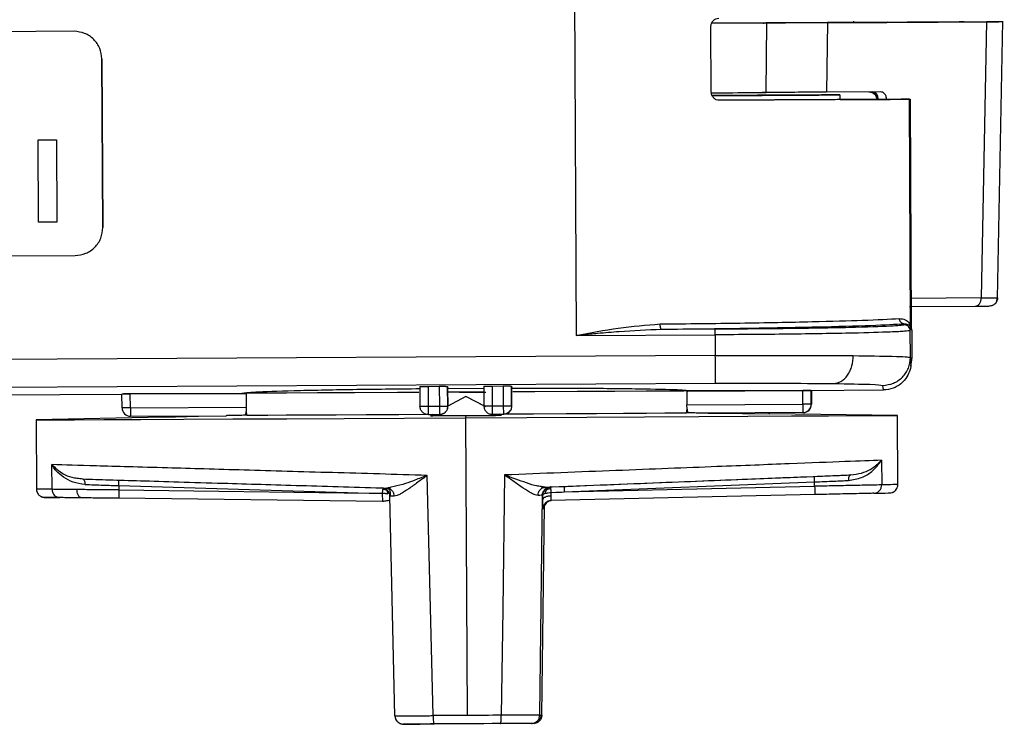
# Model space of a CAD drawing. Header units: millimetres. Extents: x -353 to -41, y 81 to 365.
# Tile 21 of 48: x -243 to -207, y 299 to 325. Entities that reach past the tile are written whole.
import ezdxf

# ---------------------------------------------------------------- set-up
doc = ezdxf.new("R2010")
doc.units = ezdxf.units.MM

msp = doc.modelspace()

# ---------------------------------------------------------------- linework, layer by layer
at = {"color": 7, "linetype": 'Continuous', "lineweight": 25}
for p, q in [((-222.863, 328.849), (-222.781, 313.385)), ((-217.909, 324.617), (-212.583, 324.645)), ((-216.051, 324.626), (-216.022, 324.626)), ((-216.022, 324.626), (-215.921, 324.627)), ((-215.951, 322.126), (-215.921, 324.627)), ((-215.951, 322.126), (-215.921, 324.627)), ((-213.738, 324.639), (-213.771, 322.139)), ((-208.017, 324.669), (-213.738, 324.639)), ((-212.807, 324.694), (-212.805, 324.641)), ((-211.596, 324.651), (-212.658, 324.645)), ((-209.002, 324.664), (-210.747, 324.655)), ((-209.755, 324.66), (-208.009, 324.67)), ((-208.017, 324.669), (-208.209, 314.737)), ((-208.009, 324.67), (-207.577, 324.671)), ((-207.62, 314.72), (-207.427, 324.691)), ((-240.855, 324.327), (-269.854, 324.174)), ((-217.922, 322.145), (-217.935, 324.495)), ((-239.817, 317.272), (-239.85, 323.333)), ((-239.85, 323.333), (-239.85, 323.333)), ((-239.85, 323.333), (-239.817, 317.272)), ((-211.821, 322.149), (-213.771, 322.139)), ((-213.281, 321.87), (-213.282, 322.041)), ((-212.768, 321.874), (-212.793, 321.873)), ((-210.749, 313.655), (-210.793, 321.884)), ((-210.793, 321.884), (-210.768, 321.884)), ((-210.768, 321.884), (-210.725, 313.656)), ((-242.143, 320.421), (-241.489, 320.424)), ((-242.143, 320.421), (-241.488, 320.424)), ((-242.128, 317.46), (-242.143, 320.421)), ((-242.143, 320.421), (-242.143, 320.421)), ((-241.489, 320.424), (-241.473, 317.463)), ((-241.488, 320.424), (-241.489, 320.424)), ((-241.488, 320.424), (-241.473, 317.463)), ((-210.762, 319.534), (-210.774, 319.534)), ((-210.773, 319.251), (-210.739, 314.034)), ((-210.739, 314.034), (-210.76, 319.251)), ((-241.473, 317.463), (-242.128, 317.46)), ((-242.128, 317.46), (-242.127, 317.46)), ((-241.473, 317.463), (-241.473, 317.463)), ((-239.817, 317.272), (-239.817, 317.272)), ((-269.812, 316.113), (-240.812, 316.267)), ((-208.209, 314.737), (-210.73, 314.723)), ((-207.62, 314.737), (-207.639, 314.737)), ((-210.789, 314.428), (-208.419, 314.441)), ((-217.782, 313.611), (-219.71, 313.601)), ((-210.964, 313.766), (-210.959, 313.8)), ((-210.763, 313.567), (-210.749, 313.655)), ((-210.725, 313.662), (-210.725, 313.661)), ((-210.725, 313.656), (-210.711, 313.569)), ((-222.781, 313.385), (-217.781, 313.411)), ((-217.781, 313.411), (-217.777, 312.666)), ((-210.757, 312.599), (-210.763, 313.567)), ((-210.711, 313.569), (-210.705, 312.601)), ((-217.777, 312.666), (-282.481, 312.323)), ((-210.731, 312.434), (-210.757, 312.599)), ((-210.753, 312.356), (-210.705, 312.601)), ((-210.705, 312.601), (-210.731, 312.434)), ((-210.742, 312.279), (-210.717, 312.446)), ((-275.082, 311.363), (-217.769, 311.667)), ((-228.41, 311.551), (-228.406, 310.84)), ((-228.111, 311.558), (-227.711, 311.56)), ((-228.111, 311.558), (-228.107, 310.841)), ((-227.711, 311.56), (-227.707, 310.843)), ((-227.41, 311.556), (-227.398, 311.486)), ((-227.406, 310.845), (-227.41, 311.556)), ((-227.398, 311.486), (-226.098, 311.493)), ((-227.395, 310.845), (-227.398, 311.486)), ((-226.11, 311.563), (-226.106, 310.852)), ((-225.811, 311.57), (-225.411, 311.572)), ((-225.811, 311.57), (-225.807, 310.853)), ((-225.411, 311.572), (-225.407, 310.855)), ((-225.11, 311.568), (-225.098, 311.496)), ((-225.106, 310.857), (-225.11, 311.568)), ((-225.095, 310.857), (-225.098, 311.496)), ((-211.725, 311.429), (-211.752, 311.594)), ((-266.304, 311.139), (-239.123, 311.283)), ((-239.128, 311.283), (-239.129, 311.283)), ((-239.127, 310.783), (-239.129, 311.283)), ((-234.66, 311.307), (-238.83, 311.285)), ((-238.828, 310.785), (-238.83, 311.285)), ((-238.827, 311.285), (-234.801, 311.306)), ((-235.125, 311.305), (-234.819, 311.312)), ((-235.125, 311.305), (-234.82, 311.311)), ((-234.798, 311.306), (-234.798, 311.306)), ((-234.725, 311.307), (-234.725, 311.307)), ((-234.66, 311.307), (-234.658, 310.807)), ((-234.66, 311.307), (-234.651, 311.307)), ((-234.651, 311.307), (-234.651, 311.307)), ((-226.091, 311.352), (-227.412, 311.345)), ((-226.754, 311.198), (-227.403, 310.845)), ((-226.982, 311.348), (-226.038, 311.353)), ((-226.754, 311.198), (-226.747, 311.199)), ((-226.102, 310.852), (-226.754, 311.198)), ((-226.747, 311.199), (-226.053, 310.83)), ((-218.8, 311.391), (-214.631, 311.413)), ((-218.8, 311.391), (-218.798, 310.891)), ((-218.483, 311.393), (-218.791, 311.391)), ((-218.791, 311.391), (-218.791, 311.391)), ((-218.726, 311.392), (-218.726, 311.392)), ((-218.726, 311.392), (-218.726, 311.392)), ((-214.628, 311.413), (-218.654, 311.392)), ((-218.65, 311.392), (-218.65, 311.392)), ((-218.632, 311.397), (-218.325, 311.394)), ((-214.628, 310.913), (-214.631, 311.413)), ((-214.563, 311.414), (-211.725, 311.429)), ((-214.327, 310.915), (-214.33, 311.415)), ((-214.329, 311.415), (-214.33, 311.415)), ((-214.329, 311.415), (-214.326, 310.915)), ((-214.321, 310.915), (-214.324, 311.415)), ((-214.322, 311.415), (-214.32, 310.915)), ((-238.828, 310.785), (-234.658, 310.807)), ((-228.107, 310.841), (-227.707, 310.843)), ((-227.402, 310.845), (-227.406, 310.845)), ((-225.807, 310.853), (-225.407, 310.855)), ((-225.095, 310.857), (-225.106, 310.857)), ((-218.798, 310.891), (-214.628, 310.913)), ((-214.327, 310.915), (-214.326, 310.915)), ((-214.321, 310.915), (-214.326, 310.915)), ((-214.321, 310.915), (-214.32, 310.915)), ((-237.623, 310.454), (-242.22, 310.349)), ((-238.825, 310.485), (-235.383, 310.503)), ((-237.624, 310.453), (-237.602, 310.491)), ((-234.637, 310.52), (-234.738, 310.518)), ((-234.666, 310.657), (-234.637, 310.52)), ((-228.104, 310.541), (-227.704, 310.543)), ((-227.959, 310.542), (-228.03, 310.503)), ((-228.03, 310.503), (-226.751, 310.511)), ((-227.704, 310.543), (-227.701, 310.543)), ((-227.698, 310.543), (-227.694, 310.543)), ((-226.751, 310.511), (-226.763, 310.43)), ((-226.763, 310.43), (-226.706, 299.722)), ((-226.751, 310.511), (-225.473, 310.517)), ((-225.804, 310.553), (-225.404, 310.555)), ((-225.473, 310.517), (-225.544, 310.555)), ((-225.398, 310.556), (-225.389, 310.556)), ((-218.813, 310.604), (-218.787, 310.734)), ((-218.712, 310.603), (-218.813, 310.604)), ((-214.626, 310.613), (-218.067, 310.595)), ((-215.847, 310.607), (-215.825, 310.568)), ((-215.818, 310.568), (-215.84, 310.607)), ((-215.825, 310.568), (-215.822, 310.57)), ((-211.221, 310.514), (-215.822, 310.57)), ((-214.619, 310.613), (-214.618, 310.613)), ((-214.613, 310.614), (-214.612, 310.614)), ((-211.208, 308.026), (-211.221, 310.514)), ((-242.22, 310.349), (-242.207, 307.862)), ((-241.646, 307.855), (-241.651, 308.743)), ((-211.796, 308.902), (-211.791, 308.014)), ((-240.74, 308.258), (-240.551, 308.227)), ((-223.692, 307.94), (-214.213, 308.321)), ((-239.244, 307.988), (-230.232, 307.722)), ((-239.244, 307.988), (-239.243, 307.831)), ((-229.439, 307.937), (-229.6, 307.902)), ((-223.895, 307.932), (-224.044, 307.953)), ((-223.692, 307.94), (-223.713, 307.939)), ((-223.213, 307.759), (-214.205, 308.121)), ((-223.213, 307.759), (-214.204, 307.964)), ((-214.204, 307.964), (-214.205, 308.121)), ((-241.646, 307.855), (-242.207, 307.862)), ((-239.243, 307.831), (-230.232, 307.722)), ((-229.6, 307.902), (-229.554, 307.889)), ((-229.307, 299.703), (-229.487, 307.614)), ((-224.097, 299.731), (-224.001, 307.643)), ((-223.98, 307.644), (-224.001, 307.643)), ((-214.196, 307.664), (-223.691, 307.448)), ((-229.75, 307.416), (-239.246, 307.531)), ((-224.02, 299.733), (-223.929, 307.263)), ((-223.953, 307.152), (-223.984, 307.151)), ((-224.319, 299.436), (-224.395, 299.434)), ((-224.097, 299.731), (-224.02, 299.733))]:
    msp.add_line(p, q, dxfattribs=at)
at = {"color": 7, "linetype": 'Continuous', "lineweight": 25, "flags": 128}
for points in [[(-238.83, 311.285), (-238.889, 311.285), (-238.945, 311.284), (-238.997, 311.284), (-239.042, 311.284), (-239.079, 311.284), (-239.107, 311.283), (-239.124, 311.283), (-239.129, 311.283)], [(-239.128, 311.283), (-239.122, 311.283), (-239.105, 311.284), (-239.077, 311.284), (-239.04, 311.284), (-238.994, 311.284), (-238.942, 311.284), (-238.886, 311.285), (-238.827, 311.285)], [(-234.66, 311.307), (-234.685, 311.307), (-234.707, 311.307), (-234.728, 311.307), (-234.747, 311.307), (-234.763, 311.307), (-234.778, 311.306), (-234.791, 311.306), (-234.801, 311.306)], [(-234.798, 311.306), (-234.786, 311.307), (-234.773, 311.307), (-234.758, 311.307), (-234.74, 311.307), (-234.721, 311.307), (-234.7, 311.307), (-234.676, 311.307), (-234.651, 311.307)], [(-228.443, 311.34), (-229.218, 311.336), (-230.744, 311.327), (-232.095, 311.32), (-233.21, 311.315), (-234.043, 311.31), (-234.555, 311.308), (-234.725, 311.307)], [(-218.726, 311.392), (-218.905, 311.391), (-219.426, 311.388), (-220.266, 311.383), (-221.389, 311.377), (-222.744, 311.37), (-224.274, 311.362), (-225.069, 311.358)], [(-218.654, 311.392), (-218.665, 311.392), (-218.679, 311.392), (-218.694, 311.392), (-218.712, 311.392), (-218.731, 311.391), (-218.752, 311.391), (-218.775, 311.391), (-218.8, 311.391)], [(-218.791, 311.391), (-218.767, 311.391), (-218.744, 311.392), (-218.724, 311.392), (-218.705, 311.392), (-218.689, 311.392), (-218.674, 311.392), (-218.661, 311.392), (-218.65, 311.392)], [(-214.33, 311.415), (-214.336, 311.415), (-214.353, 311.415), (-214.381, 311.415), (-214.418, 311.414), (-214.464, 311.414), (-214.516, 311.414), (-214.572, 311.414), (-214.631, 311.413)], [(-214.628, 311.413), (-214.569, 311.414), (-214.513, 311.414), (-214.461, 311.414), (-214.416, 311.414), (-214.379, 311.415), (-214.351, 311.415), (-214.334, 311.415), (-214.329, 311.415)], [(-238.828, 310.785), (-238.886, 310.785), (-238.942, 310.784), (-238.994, 310.784), (-239.039, 310.784), (-239.077, 310.784), (-239.104, 310.783), (-239.121, 310.783), (-239.127, 310.783)], [(-214.327, 310.915), (-214.333, 310.915), (-214.35, 310.915), (-214.378, 310.915), (-214.416, 310.914), (-214.461, 310.914), (-214.513, 310.914), (-214.569, 310.914), (-214.628, 310.913)], [(-242.22, 310.349), (-242.069, 310.35), (-241.604, 310.352), (-240.837, 310.356), (-239.783, 310.362), (-238.462, 310.369), (-236.903, 310.377), (-235.136, 310.386), (-233.198, 310.396), (-231.128, 310.407), (-228.968, 310.419), (-226.763, 310.43)], [(-237.624, 310.453), (-236.381, 310.481), (-235.404, 310.503)], [(-234.637, 310.52), (-234.352, 310.522), (-233.875, 310.524), (-233.217, 310.528), (-232.394, 310.532), (-231.427, 310.537), (-230.342, 310.543), (-229.165, 310.549), (-228.174, 310.554)], [(-226.763, 310.43), (-224.557, 310.442), (-222.395, 310.454), (-220.32, 310.465), (-218.376, 310.475), (-216.602, 310.485), (-215.034, 310.493), (-213.704, 310.5), (-212.639, 310.506), (-211.861, 310.51), (-211.385, 310.513), (-211.221, 310.514), (-211.221, 310.514)], [(-225.293, 310.57), (-224.32, 310.575), (-223.141, 310.581), (-222.051, 310.587), (-221.08, 310.592), (-220.252, 310.597), (-219.588, 310.6), (-219.104, 310.603), (-218.813, 310.604)], [(-218.045, 310.595), (-216.802, 310.58), (-215.825, 310.568)], [(-227.929, 299.715), (-228.049, 304.555), (-228.142, 308.357)], [(-225.361, 308.372), (-225.429, 303.531), (-225.483, 299.728)], [(-230.232, 307.722), (-230.074, 307.718), (-229.972, 307.716), (-229.87, 307.713), (-229.767, 307.711)], [(-223.678, 307.743), (-223.52, 307.749), (-223.418, 307.752), (-223.316, 307.755), (-223.213, 307.759)], [(-226.706, 299.722), (-226.859, 299.721), (-227.012, 299.72), (-227.165, 299.719), (-227.318, 299.719), (-227.471, 299.718), (-227.624, 299.717), (-227.777, 299.716), (-227.929, 299.715)], [(-225.504, 299.428), (-225.804, 299.427), (-226.103, 299.425), (-226.404, 299.423), (-226.704, 299.422), (-227.004, 299.42), (-227.304, 299.419), (-227.604, 299.417), (-227.903, 299.416)], [(-225.483, 299.728), (-225.635, 299.728), (-225.788, 299.727), (-225.941, 299.726), (-226.094, 299.725), (-226.247, 299.724), (-226.4, 299.723), (-226.553, 299.723), (-226.706, 299.722)]]:
    msp.add_lwpolyline(points, dxfattribs=at)
at = {"color": 7, "linetype": 'Continuous', "lineweight": 25}
for centre, radius, start, end in [((-238.827, 310.785), 0.3, 180.3037, 270.3036), ((-211.455, 310.855), 27.373, 180.1468, 180.7747), ((-187.255, 310.983), 27.373, 180.1468, 180.7747), ((-214.627, 310.913), 0.3, 270.3039, 0.3039), ((-214.621, 310.913), 0.3, 270.3039, 0.3039), ((-214.626, 310.913), 0.3, 271.5741, 0.3039), ((-214.62, 310.913), 0.3, 271.5741, 0.3039), ((-232.444, 307.437), 18.252, 2.1468, 2.7747), ((-257.502, 308.579), 18.267, 358.1469, 358.7741), ((-229.787, 307.607), 0.3, 1.3037, 88.3036), ((-186.838, 308.512), 27.371, 181.1468, 181.7747), ((-211.863, 307.423), 27.383, 179.1468, 179.7745), ((-223.653, 307.149), 0.3, 93.0997, 179.3039)]:
    msp.add_arc(centre, radius, start, end, dxfattribs=at)
for points, knots in [([(-217.935, 324.495), (-217.934, 324.515), (-217.931, 324.555), (-217.908, 324.631), (-217.856, 324.715), (-217.762, 324.782), (-217.69, 324.792), (-217.654, 324.797)], [0, 0, 0, 0, 0.12544, 0.25132, 0.500192, 0.749244, 1, 1, 1, 1]), ([(-215.921, 324.627), (-216.016, 324.626), (-216.195, 324.625), (-217.369, 324.619), (-217.915, 324.616)], [0, 0, 0, 0, 0.535781, 1, 1, 1, 1]), ([(-213.738, 324.639), (-214.149, 324.637), (-214.97, 324.632), (-215.708, 324.628), (-216.075, 324.626), (-216.061, 324.626), (-216.06, 324.626)], [0, 0, 0, 0, 0.331752, 0.663503, 0.995256, 1, 1, 1, 1]), ([(-212.658, 324.645), (-212.684, 324.645), (-212.737, 324.645), (-212.783, 324.644), (-212.806, 324.644), (-212.806, 324.644), (-212.784, 324.644), (-212.738, 324.645), (-212.67, 324.645), (-212.605, 324.645), (-212.573, 324.645)], [0, 0, 0, 0, 0.132966, 0.266242, 0.382818, 0.499991, 0.616541, 0.733715, 0.86671, 1, 1, 1, 1]), ([(-212.583, 324.645), (-212.481, 324.646), (-212.279, 324.647), (-211.809, 324.65), (-211.422, 324.652), (-211.167, 324.653)], [0, 0, 0, 0, 0.260829, 0.514807, 1, 1, 1, 1]), ([(-211.596, 324.651), (-211.537, 324.651), (-211.445, 324.651), (-211.293, 324.652), (-211.171, 324.653), (-211.049, 324.654), (-210.897, 324.654), (-210.806, 324.655), (-210.747, 324.655)], [0, 0, 0, 0, 0.239457, 0.37028, 0.5, 0.630824, 0.760543, 1, 1, 1, 1]), ([(-211.167, 324.653), (-210.913, 324.654), (-210.526, 324.656), (-210.058, 324.659), (-209.857, 324.66), (-209.755, 324.66)], [0, 0, 0, 0, 0.485193, 0.739171, 1, 1, 1, 1]), ([(-211.146, 324.653), (-211.129, 324.653), (-211.093, 324.653), (-211.004, 324.654), (-210.901, 324.654), (-210.791, 324.655), (-210.675, 324.655), (-210.551, 324.656), (-210.425, 324.657), (-210.353, 324.657), (-210.316, 324.657)], [0, 0, 0, 0, 0.138314, 0.27312, 0.386292, 0.500001, 0.613137, 0.726846, 0.861662, 1, 1, 1, 1]), ([(-209.002, 324.664), (-208.954, 324.665), (-208.881, 324.665), (-208.835, 324.665), (-208.823, 324.665), (-208.836, 324.665), (-208.883, 324.665), (-208.956, 324.664), (-209.004, 324.664)], [0, 0, 0, 0, 0.239457, 0.37028, 0.5, 0.630824, 0.760543, 1, 1, 1, 1]), ([(-207.428, 324.672), (-207.428, 324.672), (-207.377, 324.672), (-207.545, 324.672), (-207.859, 324.67), (-208.017, 324.669)], [0, 0, 0, 0, 0.00343, 0.501696, 1, 1, 1, 1]), ([(-217.638, 321.847), (-217.675, 321.85), (-217.747, 321.858), (-217.825, 321.916), (-217.874, 321.976), (-217.901, 322.027), (-217.918, 322.085), (-217.921, 322.125), (-217.922, 322.145)], [0, 0, 0, 0, 0.2504158, 0.4990029, 0.6268575, 0.7494121, 0.8720128, 1, 1, 1, 1]), ([(-217.919, 322.116), (-217.383, 322.119), (-216.221, 322.125), (-216.046, 322.126), (-215.951, 322.126)], [0, 0, 0, 0, 0.461079, 1, 1, 1, 1]), ([(-213.771, 322.139), (-214.177, 322.136), (-214.99, 322.132), (-215.793, 322.128), (-215.994, 322.126), (-216.094, 322.126)], [0, 0, 0, 0, 0.332843, 0.666815, 1, 1, 1, 1]), ([(-211.94, 321.854), (-211.944, 321.891), (-211.951, 321.948), (-211.984, 322.017), (-212.019, 322.064), (-212.061, 322.101), (-212.122, 322.138), (-212.173, 322.143), (-212.206, 322.147)], [0, 0, 0, 0, 0.239693, 0.368515, 0.500006, 0.631497, 0.760316, 1, 1, 1, 1]), ([(-211.61, 321.855), (-211.611, 321.879), (-211.614, 321.926), (-211.632, 321.989), (-211.657, 322.043), (-211.696, 322.097), (-211.751, 322.14), (-211.799, 322.146), (-211.821, 322.149)], [0, 0, 0, 0, 0.154157, 0.300049, 0.437671, 0.567019, 0.799909, 1, 1, 1, 1]), ([(-213.294, 322.041), (-213.364, 322.04), (-213.502, 322.04), (-214.193, 322.036), (-215.226, 322.031), (-216.461, 322.024), (-217.461, 322.019), (-217.894, 322.017)], [0, 0, 0, 0, 0.209907, 0.419813, 0.62972, 0.839626, 1, 1, 1, 1]), ([(-217.893, 322.016), (-217.739, 322.016), (-216.984, 322.02), (-215.887, 322.026), (-214.664, 322.033), (-213.822, 322.038), (-213.341, 322.04), (-213.325, 322.04), (-213.318, 322.04)], [0, 0, 0, 0, 0.051321, 0.250894, 0.450468, 0.650042, 0.849616, 1, 1, 1, 1]), ([(-212.793, 321.873), (-212.878, 321.872), (-213.048, 321.871), (-214.392, 321.864), (-215.967, 321.856), (-217.234, 321.849), (-217.639, 321.847)], [0, 0, 0, 0, 0.28815, 0.576299, 0.864449, 1, 1, 1, 1]), ([(-213.281, 321.871), (-213.064, 321.872), (-212.082, 321.878), (-211.074, 321.883), (-210.87, 321.884), (-210.768, 321.884)], [0, 0, 0, 0, 0.124326, 0.562163, 1, 1, 1, 1]), ([(-213.281, 321.871), (-213.253, 321.871), (-212.794, 321.874), (-212.781, 321.874), (-212.768, 321.874)], [0, 0, 0, 0, 0.062337, 1, 1, 1, 1]), ([(-208.209, 314.737), (-208.049, 314.737), (-207.805, 314.737), (-207.646, 314.737), (-207.629, 314.737), (-207.62, 314.737)], [0, 0, 0, 0, 0.48401, 0.738283, 1, 1, 1, 1]), ([(-207.62, 314.737), (-207.624, 314.7), (-207.632, 314.643), (-207.669, 314.575), (-207.708, 314.528), (-207.755, 314.491), (-207.824, 314.454), (-207.881, 314.448), (-207.918, 314.444)], [0, 0, 0, 0, 0.23985, 0.368639, 0.500056, 0.631465, 0.760231, 1, 1, 1, 1]), ([(-207.862, 314.449), (-207.829, 314.459), (-207.763, 314.479), (-207.685, 314.55), (-207.635, 314.64), (-207.631, 314.706), (-207.629, 314.738)], [0, 0, 0, 0, 0.2466546, 0.5040566, 0.7591172, 1, 1, 1, 1]), ([(-208.419, 314.441), (-208.276, 314.442), (-207.99, 314.443), (-207.942, 314.443), (-207.918, 314.444)], [0, 0, 0, 0, 0.499252, 1, 1, 1, 1]), ([(-219.761, 313.801), (-218.779, 313.812), (-216.766, 313.835), (-214.292, 313.882), (-212.248, 313.938), (-211.536, 313.978), (-211.153, 313.999)], [0, 0, 0, 0, 0.243696, 0.500011, 0.730819, 1, 1, 1, 1]), ([(-211.153, 313.999), (-211.078, 313.99), (-210.923, 313.973), (-210.782, 313.831), (-210.761, 313.716), (-210.749, 313.655)], [0, 0, 0, 0, 0.311742, 0.639345, 1, 1, 1, 1]), ([(-210.959, 313.8), (-210.983, 313.802), (-211.02, 313.806), (-211.065, 313.831), (-211.096, 313.857), (-211.121, 313.889), (-211.146, 313.935), (-211.15, 313.974), (-211.153, 313.999)], [0, 0, 0, 0, 0.239518, 0.3684, 0.5, 0.6316, 0.760482, 1, 1, 1, 1]), ([(-222.781, 313.385), (-222.276, 313.485), (-221.266, 313.685), (-220.263, 313.762), (-219.761, 313.801)], [0, 0, 0, 0, 0.4996146, 1, 1, 1, 1]), ([(-219.71, 313.601), (-220.221, 313.581), (-220.987, 313.551), (-221.933, 313.465), (-222.42, 313.419), (-222.676, 313.394), (-222.754, 313.387), (-222.781, 313.385)], [0, 0, 0, 0, 0.499325, 0.749609, 0.923605, 0.974003, 1, 1, 1, 1]), ([(-219.71, 313.601), (-219.716, 313.604), (-219.726, 313.608), (-219.737, 313.634), (-219.745, 313.659), (-219.752, 313.691), (-219.758, 313.737), (-219.76, 313.776), (-219.761, 313.801)], [0, 0, 0, 0, 0.239689, 0.36851, 0.5, 0.63149, 0.760311, 1, 1, 1, 1]), ([(-210.959, 313.8), (-211.315, 313.78), (-212.027, 313.74), (-214.067, 313.685), (-216.64, 313.636), (-218.686, 313.612), (-219.71, 313.601)], [0, 0, 0, 0, 0.249996, 0.5, 0.750004, 1, 1, 1, 1]), ([(-210.964, 313.766), (-211.068, 313.75), (-211.277, 313.718), (-212.856, 313.67), (-215.107, 313.631), (-216.89, 313.618), (-217.782, 313.611)], [0, 0, 0, 0, 0.250019, 0.500002, 0.749983, 1, 1, 1, 1]), ([(-210.749, 313.655), (-210.749, 313.657), (-210.752, 313.693), (-210.785, 313.778), (-210.9, 313.792), (-210.959, 313.8)], [0, 0, 0, 0, 0.0261193, 0.5006669, 1, 1, 1, 1]), ([(-210.712, 313.577), (-210.712, 313.579), (-210.711, 313.587), (-210.713, 313.596), (-210.713, 313.602)], [0, 0, 0, 0, 0.268622, 1, 1, 1, 1]), ([(-210.763, 313.567), (-210.804, 313.558), (-210.882, 313.539), (-211.537, 313.507), (-212.563, 313.476), (-213.9, 313.451), (-215.529, 313.427), (-216.888, 313.418), (-217.781, 313.411)], [0, 0, 0, 0, 0.1550987, 0.2902982, 0.5001628, 0.6305324, 0.75748, 1, 1, 1, 1]), ([(-217.777, 312.666), (-216.884, 312.67), (-215.524, 312.674), (-213.878, 312.67), (-213.17, 312.665), (-212.812, 312.662)], [0, 0, 0, 0, 0.48512, 0.739119, 1, 1, 1, 1]), ([(-213.513, 311.658), (-213.425, 311.674), (-213.289, 311.697), (-213.126, 311.823), (-213.014, 311.953), (-212.924, 312.113), (-212.836, 312.345), (-212.821, 312.537), (-212.812, 312.662)], [0, 0, 0, 0, 0.239626, 0.368469, 0.5, 0.631531, 0.760374, 1, 1, 1, 1]), ([(-212.812, 312.662), (-212.291, 312.655), (-211.464, 312.644), (-210.866, 312.621), (-210.795, 312.607), (-210.757, 312.599)], [0, 0, 0, 0, 0.447724, 0.711022, 1, 1, 1, 1]), ([(-210.731, 312.434), (-210.739, 312.332), (-210.755, 312.146), (-210.883, 311.873), (-211.085, 311.642), (-211.382, 311.466), (-211.608, 311.441), (-211.725, 311.429)], [0, 0, 0, 0, 0.195478, 0.355599, 0.56857, 0.775587, 1, 1, 1, 1]), ([(-234.82, 311.311), (-234.709, 311.327), (-234.479, 311.359), (-233.037, 311.408), (-230.955, 311.451), (-229.234, 311.469), (-228.398, 311.478)], [0, 0, 0, 0, 0.242991, 0.500022, 0.75704, 1, 1, 1, 1]), ([(-228.41, 311.551), (-228.406, 311.551), (-228.398, 311.553), (-228.338, 311.555), (-228.277, 311.556), (-228.207, 311.557), (-228.148, 311.557), (-228.111, 311.558)], [0, 0, 0, 0, 0.248307, 0.499614, 0.627052, 0.760373, 1, 1, 1, 1]), ([(-227.711, 311.56), (-227.671, 311.56), (-227.593, 311.56), (-227.509, 311.559), (-227.458, 311.559), (-227.42, 311.558), (-227.414, 311.557), (-227.41, 311.556)], [0, 0, 0, 0, 0.2482715, 0.4995645, 0.6270067, 0.7603394, 1, 1, 1, 1]), ([(-226.11, 311.563), (-226.106, 311.564), (-226.098, 311.565), (-226.038, 311.567), (-225.977, 311.568), (-225.907, 311.569), (-225.848, 311.569), (-225.811, 311.57)], [0, 0, 0, 0, 0.248307, 0.499614, 0.627052, 0.760373, 1, 1, 1, 1]), ([(-225.411, 311.572), (-225.371, 311.572), (-225.293, 311.572), (-225.209, 311.572), (-225.158, 311.571), (-225.12, 311.57), (-225.114, 311.569), (-225.11, 311.568)], [0, 0, 0, 0, 0.2482715, 0.4995645, 0.6270067, 0.7603394, 1, 1, 1, 1]), ([(-225.098, 311.496), (-224.26, 311.496), (-222.536, 311.496), (-220.444, 311.475), (-218.989, 311.442), (-218.748, 311.412), (-218.632, 311.397)], [0, 0, 0, 0, 0.24296, 0.499978, 0.75701, 1, 1, 1, 1]), ([(-217.769, 311.667), (-216.972, 311.669), (-215.378, 311.675), (-214.135, 311.664), (-213.513, 311.658)], [0, 0, 0, 0, 0.5000412, 1, 1, 1, 1]), ([(-213.513, 311.658), (-213.01, 311.65), (-212.003, 311.634), (-211.836, 311.607), (-211.752, 311.594)], [0, 0, 0, 0, 0.499803, 1, 1, 1, 1]), ([(-234.658, 310.807), (-234.658, 310.774), (-234.659, 310.709), (-234.668, 310.623), (-234.682, 310.554), (-234.692, 310.53), (-234.698, 310.518)], [0, 0, 0, 0, 0.250043, 0.499759, 0.749703, 1, 1, 1, 1]), ([(-227.701, 310.543), (-227.682, 310.544), (-227.644, 310.547), (-227.587, 310.564), (-227.534, 310.592), (-227.477, 310.64), (-227.434, 310.702), (-227.407, 310.775), (-227.404, 310.821), (-227.402, 310.845)], [0, 0, 0, 0, 0.111346, 0.227224, 0.348839, 0.477233, 0.69247, 0.834685, 1, 1, 1, 1]), ([(-225.311, 310.568), (-225.277, 310.582), (-225.217, 310.606), (-225.148, 310.677), (-225.103, 310.761), (-225.097, 310.826), (-225.095, 310.857)], [0, 0, 0, 0, 0.2846371, 0.5000136, 0.7575773, 1, 1, 1, 1]), ([(-218.753, 310.603), (-218.759, 310.615), (-218.77, 310.638), (-218.785, 310.707), (-218.795, 310.793), (-218.797, 310.858), (-218.798, 310.891)], [0, 0, 0, 0, 0.2501654, 0.4995283, 0.7494493, 1, 1, 1, 1]), ([(-234.698, 310.518), (-234.775, 310.517), (-234.89, 310.514), (-235.063, 310.51), (-235.201, 310.507), (-235.31, 310.505), (-235.365, 310.504), (-235.378, 310.503), (-235.382, 310.503), (-235.383, 310.503), (-235.383, 310.503), (-235.383, 310.503)], [0, 0, 0, 0, 0.332465, 0.499926, 0.749862, 0.929683, 0.977431, 0.991345, 0.996164, 0.998171, 1, 1, 1, 1]), ([(-228.03, 310.503), (-227.791, 310.505), (-227.365, 310.508), (-226.938, 310.51), (-226.751, 310.511)], [0, 0, 0, 0, 0.56, 1, 1, 1, 1]), ([(-226.751, 310.511), (-226.512, 310.512), (-226.086, 310.514), (-225.66, 310.516), (-225.473, 310.517)], [0, 0, 0, 0, 0.56, 1, 1, 1, 1]), ([(-218.067, 310.595), (-218.067, 310.595), (-218.067, 310.595), (-218.068, 310.595), (-218.071, 310.595), (-218.085, 310.595), (-218.196, 310.596), (-218.346, 310.598), (-218.561, 310.601), (-218.676, 310.602), (-218.753, 310.603)], [0, 0, 0, 0, 0.001828, 0.003832, 0.008648, 0.022553, 0.070278, 0.499889, 0.666877, 1, 1, 1, 1]), ([(-228.142, 308.357), (-229.295, 308.39), (-231.601, 308.455), (-234.797, 308.547), (-237.738, 308.631), (-240.246, 308.703), (-241.183, 308.73), (-241.651, 308.743)], [0, 0, 0, 0, 0.186673, 0.3734, 0.560203, 0.780164, 1, 1, 1, 1]), ([(-240.459, 308.028), (-240.608, 308.049), (-240.904, 308.092), (-241.241, 308.284), (-241.431, 308.447), (-241.532, 308.564), (-241.572, 308.616), (-241.598, 308.655), (-241.611, 308.674), (-241.615, 308.68), (-241.616, 308.683), (-241.629, 308.704), (-241.64, 308.724), (-241.651, 308.743)], [0, 0, 0, 0, 0.250838, 0.500589, 0.750151, 0.808859, 0.875073, 0.91729, 0.93016, 0.936208, 0.93657, 0.937538, 1, 1, 1, 1]), ([(-241.651, 308.743), (-241.533, 308.63), (-241.357, 308.461), (-241.002, 308.294), (-240.806, 308.267), (-240.74, 308.258)], [0, 0, 0, 0, 0.571727, 0.857748, 1, 1, 1, 1]), ([(-211.796, 308.902), (-212.186, 308.886), (-212.967, 308.856), (-215.036, 308.775), (-217.797, 308.667), (-221.287, 308.531), (-224.003, 308.425), (-225.361, 308.372)], [0, 0, 0, 0, 0.186734, 0.373467, 0.560206, 0.780044, 1, 1, 1, 1]), ([(-212.989, 308.173), (-212.823, 308.201), (-212.494, 308.257), (-212.059, 308.531), (-211.896, 308.761), (-211.796, 308.902)], [0, 0, 0, 0, 0.281084, 0.561122, 1, 1, 1, 1]), ([(-212.9, 308.374), (-212.768, 308.391), (-212.503, 308.426), (-212.088, 308.613), (-211.913, 308.786), (-211.796, 308.902)], [0, 0, 0, 0, 0.248646, 0.499192, 1, 1, 1, 1]), ([(-228.142, 308.357), (-228.159, 308.351), (-228.189, 308.339), (-228.242, 308.319), (-228.32, 308.289), (-228.458, 308.236), (-228.701, 308.145), (-229.065, 308.004), (-229.305, 307.961), (-229.439, 307.937)], [0, 0, 0, 0, 0.035449, 0.063305, 0.113046, 0.201861, 0.360415, 0.64307, 1, 1, 1, 1]), ([(-228.142, 308.357), (-228.257, 308.272), (-228.486, 308.104), (-228.812, 307.867), (-229.061, 307.705), (-229.235, 307.62), (-229.304, 307.612), (-229.339, 307.608)], [0, 0, 0, 0, 0.248706, 0.497391, 0.746476, 0.872336, 1, 1, 1, 1]), ([(-224.153, 307.635), (-224.188, 307.639), (-224.258, 307.646), (-224.434, 307.73), (-224.685, 307.888), (-225.015, 308.122), (-225.246, 308.288), (-225.361, 308.372)], [0, 0, 0, 0, 0.1276552, 0.2535138, 0.5025968, 0.7512878, 1, 1, 1, 1]), ([(-224.044, 307.953), (-224.096, 307.959), (-224.251, 307.976), (-224.69, 308.125), (-225.093, 308.273), (-225.361, 308.372)], [0, 0, 0, 0, 0.1454555, 0.4301272, 1, 1, 1, 1]), ([(-223.895, 307.932), (-222.568, 307.985), (-219.913, 308.092), (-216.751, 308.219), (-214.356, 308.315), (-213.385, 308.354), (-212.9, 308.374)], [0, 0, 0, 0, 0.27996, 0.559769, 0.779896, 1, 1, 1, 1]), ([(-214.213, 308.321), (-213.956, 308.331), (-213.496, 308.35), (-213.082, 308.366), (-212.9, 308.374)], [0, 0, 0, 0, 0.559791, 1, 1, 1, 1]), ([(-212.9, 308.374), (-212.913, 308.37), (-212.941, 308.361), (-212.971, 308.307), (-212.988, 308.24), (-212.988, 308.195), (-212.989, 308.173)], [0, 0, 0, 0, 0.270476, 0.562374, 0.789522, 1, 1, 1, 1]), ([(-240.533, 308.223), (-240.57, 308.225), (-240.645, 308.229), (-240.714, 308.241), (-240.749, 308.247)], [0, 0, 0, 0, 0.497289, 1, 1, 1, 1]), ([(-240.551, 308.227), (-239.918, 308.208), (-238.653, 308.17), (-235.797, 308.085), (-232.734, 307.994), (-230.644, 307.932), (-229.6, 307.902)], [0, 0, 0, 0, 0.279814, 0.55975, 0.779972, 1, 1, 1, 1]), ([(-240.551, 308.227), (-240.537, 308.223), (-240.509, 308.215), (-240.478, 308.161), (-240.461, 308.095), (-240.459, 308.05), (-240.459, 308.028)], [0, 0, 0, 0, 0.270476, 0.562374, 0.789522, 1, 1, 1, 1]), ([(-240.459, 308.028), (-240.243, 308.021), (-239.856, 308.008), (-239.431, 307.994), (-239.244, 307.988)], [0, 0, 0, 0, 0.559741, 1, 1, 1, 1]), ([(-229.456, 307.913), (-229.474, 307.908), (-229.511, 307.898), (-229.538, 307.896), (-229.552, 307.895)], [0, 0, 0, 0, 0.5065103, 1, 1, 1, 1]), ([(-224.153, 307.635), (-224.149, 307.672), (-224.142, 307.748), (-224.082, 307.846), (-223.996, 307.916), (-223.928, 307.927), (-223.895, 307.932)], [0, 0, 0, 0, 0.240697, 0.500001, 0.759304, 1, 1, 1, 1]), ([(-223.988, 307.908), (-223.992, 307.912), (-224.001, 307.921), (-224.024, 307.935), (-224.035, 307.941)], [0, 0, 0, 0, 0.497404, 1, 1, 1, 1]), ([(-223.908, 307.911), (-223.912, 307.915), (-223.92, 307.924), (-223.942, 307.937), (-223.954, 307.943)], [0, 0, 0, 0, 0.48378, 1, 1, 1, 1]), ([(-223.895, 307.932), (-223.837, 307.934), (-223.734, 307.938), (-223.719, 307.939), (-223.713, 307.939)], [0, 0, 0, 0, 0.558852, 1, 1, 1, 1]), ([(-223.695, 307.882), (-223.695, 307.891), (-223.696, 307.909), (-223.696, 307.927), (-223.694, 307.938), (-223.692, 307.939), (-223.692, 307.94)], [0, 0, 0, 0, 0.262183, 0.519114, 0.766247, 1, 1, 1, 1]), ([(-214.205, 308.121), (-213.966, 308.131), (-213.541, 308.15), (-213.157, 308.166), (-212.989, 308.173)], [0, 0, 0, 0, 0.5597205, 1, 1, 1, 1]), ([(-211.791, 308.014), (-211.905, 308.011), (-212.131, 308.007), (-212.777, 307.993), (-213.489, 307.979), (-213.965, 307.969), (-214.204, 307.964)], [0, 0, 0, 0, 0.2801355, 0.5596213, 0.7794109, 1, 1, 1, 1]), ([(-212.073, 307.712), (-212.033, 307.718), (-211.949, 307.731), (-211.854, 307.813), (-211.8, 307.913), (-211.794, 307.981), (-211.791, 308.014)], [0, 0, 0, 0, 0.2704738, 0.5623745, 0.7895242, 1, 1, 1, 1]), ([(-212.048, 307.714), (-211.863, 307.714), (-211.604, 307.714), (-211.456, 307.739), (-211.466, 307.72), (-211.39, 307.749), (-211.373, 307.757), (-211.352, 307.768), (-211.313, 307.794), (-211.266, 307.841), (-211.218, 307.925), (-211.211, 307.99), (-211.208, 308.027)], [0, 0, 0, 0, 0.568567, 0.799414, 0.911929, 0.919827, 0.926293, 0.931863, 0.9374, 0.95737, 0.975592, 1, 1, 1, 1]), ([(-211.24, 308.026), (-211.23, 308.026), (-211.154, 308.028), (-211.495, 308.02), (-211.791, 308.014)], [0, 0, 0, 0, 0.128871, 1, 1, 1, 1]), ([(-242.207, 307.862), (-242.203, 307.826), (-242.196, 307.762), (-242.154, 307.689), (-242.113, 307.644), (-242.081, 307.619), (-242.058, 307.605), (-242.043, 307.596), (-242.035, 307.593), (-242.031, 307.591)], [0, 0, 0, 0, 0.316371, 0.554542, 0.716286, 0.848342, 0.903944, 0.956185, 1, 1, 1, 1]), ([(-242.031, 307.591), (-242.03, 307.591), (-242.024, 307.588), (-242.009, 307.582), (-241.953, 307.564), (-241.951, 307.569), (-241.913, 307.564), (-241.895, 307.566), (-241.838, 307.564), (-241.754, 307.563), (-241.619, 307.561), (-241.479, 307.56), (-241.386, 307.558)], [0, 0, 0, 0, 0.000812, 0.005803, 0.017956, 0.100758, 0.161838, 0.257363, 0.419042, 0.574882, 0.719351, 1, 1, 1, 1]), ([(-242.028, 307.593), (-242.021, 307.589), (-241.986, 307.568), (-241.944, 307.566), (-241.911, 307.564)], [0, 0, 0, 0, 0.201476, 1, 1, 1, 1]), ([(-241.361, 307.557), (-241.539, 307.559), (-241.857, 307.563), (-241.894, 307.564), (-241.911, 307.564)], [0, 0, 0, 0, 0.559708, 1, 1, 1, 1]), ([(-240.749, 307.846), (-240.96, 307.848), (-241.367, 307.852), (-241.555, 307.854), (-241.646, 307.855)], [0, 0, 0, 0, 0.5184422, 1, 1, 1, 1]), ([(-241.646, 307.855), (-241.641, 307.813), (-241.63, 307.726), (-241.553, 307.626), (-241.457, 307.568), (-241.392, 307.56), (-241.361, 307.557)], [0, 0, 0, 0, 0.270474, 0.562374, 0.789524, 1, 1, 1, 1]), ([(-240.572, 307.547), (-240.771, 307.55), (-241.127, 307.554), (-241.289, 307.556), (-241.361, 307.557)], [0, 0, 0, 0, 0.559922, 1, 1, 1, 1]), ([(-239.243, 307.831), (-239.559, 307.834), (-240.104, 307.839), (-240.559, 307.844), (-240.749, 307.846)], [0, 0, 0, 0, 0.580328, 1, 1, 1, 1]), ([(-240.572, 307.547), (-240.597, 307.553), (-240.65, 307.564), (-240.71, 307.645), (-240.744, 307.745), (-240.748, 307.813), (-240.749, 307.846)], [0, 0, 0, 0, 0.270332, 0.562275, 0.789501, 1, 1, 1, 1]), ([(-229.752, 307.85), (-229.753, 307.836), (-229.755, 307.813), (-229.759, 307.775), (-229.763, 307.743), (-229.766, 307.722), (-229.767, 307.711)], [0, 0, 0, 0, 0.354576, 0.578628, 0.79455, 1, 1, 1, 1]), ([(-229.767, 307.711), (-229.766, 307.686), (-229.763, 307.641), (-229.761, 307.599), (-229.76, 307.581)], [0, 0, 0, 0, 0.559845, 1, 1, 1, 1]), ([(-229.555, 307.682), (-229.57, 307.686), (-229.601, 307.693), (-229.655, 307.7), (-229.711, 307.706), (-229.749, 307.709), (-229.767, 307.711)], [0, 0, 0, 0, 0.2625097, 0.5195861, 0.7666057, 1, 1, 1, 1]), ([(-229.76, 307.581), (-229.759, 307.555), (-229.756, 307.505), (-229.753, 307.452), (-229.75, 307.421), (-229.75, 307.417), (-229.75, 307.416)], [0, 0, 0, 0, 0.2763066, 0.5350589, 0.7762786, 1, 1, 1, 1]), ([(-229.596, 307.812), (-229.612, 307.82), (-229.639, 307.832), (-229.678, 307.843), (-229.714, 307.85), (-229.739, 307.85), (-229.752, 307.85)], [0, 0, 0, 0, 0.350242, 0.559352, 0.764772, 1, 1, 1, 1]), ([(-229.579, 307.821), (-229.579, 307.82), (-229.584, 307.819), (-229.591, 307.815), (-229.596, 307.812)], [0, 0, 0, 0, 0.165657, 1, 1, 1, 1]), ([(-229.555, 307.682), (-229.557, 307.699), (-229.56, 307.725), (-229.571, 307.759), (-229.582, 307.786), (-229.591, 307.803), (-229.596, 307.812)], [0, 0, 0, 0, 0.357563, 0.561989, 0.775772, 1, 1, 1, 1]), ([(-229.554, 307.889), (-229.533, 307.885), (-229.472, 307.874), (-229.399, 307.803), (-229.348, 307.706), (-229.342, 307.64), (-229.339, 307.608)], [0, 0, 0, 0, 0.174903, 0.504686, 0.761415, 1, 1, 1, 1]), ([(-229.552, 307.895), (-229.543, 307.886), (-229.526, 307.868), (-229.477, 307.777), (-229.478, 307.678), (-229.478, 307.613)], [0, 0, 0, 0, 0.260841, 0.516628, 1, 1, 1, 1]), ([(-229.339, 307.608), (-229.382, 307.609), (-229.468, 307.613), (-229.481, 307.614), (-229.487, 307.614)], [0, 0, 0, 0, 0.49996, 1, 1, 1, 1]), ([(-224.001, 307.643), (-224.007, 307.643), (-224.021, 307.642), (-224.109, 307.637), (-224.153, 307.635)], [0, 0, 0, 0, 0.500273, 1, 1, 1, 1]), ([(-223.982, 307.483), (-223.981, 307.512), (-223.981, 307.564), (-223.98, 307.619), (-223.98, 307.644)], [0, 0, 0, 0, 0.559705, 1, 1, 1, 1]), ([(-223.684, 307.613), (-223.721, 307.612), (-223.779, 307.61), (-223.848, 307.593), (-223.895, 307.577), (-223.933, 307.556), (-223.971, 307.525), (-223.977, 307.499), (-223.982, 307.483)], [0, 0, 0, 0, 0.239644, 0.368505, 0.499961, 0.631425, 0.760297, 1, 1, 1, 1]), ([(-223.98, 307.644), (-223.979, 307.651), (-223.976, 307.665), (-223.959, 307.684), (-223.932, 307.7), (-223.905, 307.708), (-223.891, 307.712)], [0, 0, 0, 0, 0.234649, 0.481933, 0.73853, 1, 1, 1, 1]), ([(-223.851, 307.843), (-223.859, 307.847), (-223.871, 307.853), (-223.883, 307.855), (-223.89, 307.854), (-223.893, 307.851), (-223.895, 307.849)], [0, 0, 0, 0, 0.356716, 0.568218, 0.773172, 1, 1, 1, 1]), ([(-223.891, 307.712), (-223.889, 307.729), (-223.886, 307.755), (-223.875, 307.79), (-223.865, 307.817), (-223.856, 307.834), (-223.851, 307.843)], [0, 0, 0, 0, 0.357564, 0.56199, 0.775772, 1, 1, 1, 1]), ([(-223.891, 307.712), (-223.875, 307.716), (-223.845, 307.723), (-223.774, 307.733), (-223.716, 307.739), (-223.678, 307.743)], [0, 0, 0, 0, 0.263054, 0.520664, 1, 1, 1, 1]), ([(-223.851, 307.843), (-223.835, 307.85), (-223.808, 307.862), (-223.769, 307.875), (-223.733, 307.881), (-223.708, 307.882), (-223.695, 307.882)], [0, 0, 0, 0, 0.350229, 0.559335, 0.764756, 1, 1, 1, 1]), ([(-223.678, 307.743), (-223.68, 307.755), (-223.684, 307.78), (-223.688, 307.817), (-223.692, 307.852), (-223.694, 307.872), (-223.695, 307.882)], [0, 0, 0, 0, 0.2341765, 0.4814693, 0.7382667, 1, 1, 1, 1]), ([(-223.691, 307.448), (-223.691, 307.45), (-223.691, 307.453), (-223.689, 307.485), (-223.687, 307.537), (-223.685, 307.587), (-223.684, 307.613)], [0, 0, 0, 0, 0.223721, 0.464941, 0.723693, 1, 1, 1, 1]), ([(-223.684, 307.613), (-223.683, 307.637), (-223.681, 307.678), (-223.679, 307.723), (-223.678, 307.743)], [0, 0, 0, 0, 0.559511, 1, 1, 1, 1]), ([(-212.073, 307.712), (-212.134, 307.711), (-212.254, 307.708), (-212.582, 307.701), (-212.965, 307.692), (-213.373, 307.683), (-213.776, 307.673), (-214.056, 307.667), (-214.196, 307.664)], [0, 0, 0, 0, 0.186792, 0.373681, 0.560236, 0.706025, 0.85293, 1, 1, 1, 1]), ([(-239.246, 307.531), (-239.514, 307.534), (-239.993, 307.54), (-240.395, 307.545), (-240.572, 307.547)], [0, 0, 0, 0, 0.560197, 1, 1, 1, 1]), ([(-229.753, 307.427), (-229.698, 307.436), (-229.611, 307.45), (-229.539, 307.454), (-229.525, 307.468), (-229.524, 307.469)], [0, 0, 0, 0, 0.621306, 0.969058, 1, 1, 1, 1]), ([(-223.984, 307.151), (-223.984, 307.157), (-223.984, 307.168), (-223.984, 307.271), (-223.982, 307.403), (-223.982, 307.483)], [0, 0, 0, 0, 0.2837642, 0.5637159, 1, 1, 1, 1]), ([(-223.797, 307.426), (-223.779, 307.432), (-223.743, 307.445), (-223.706, 307.449), (-223.688, 307.451)], [0, 0, 0, 0, 0.513396, 1, 1, 1, 1]), ([(-229.307, 299.703), (-229.287, 299.703), (-229.248, 299.704), (-228.935, 299.706), (-228.483, 299.71), (-228.114, 299.714), (-227.929, 299.715)], [0, 0, 0, 0, 0.250497, 0.500005, 0.749539, 1, 1, 1, 1]), ([(-229.301, 299.703), (-229.297, 299.673), (-229.291, 299.618), (-229.252, 299.539), (-229.206, 299.487), (-229.166, 299.458), (-229.146, 299.447), (-229.132, 299.44), (-229.121, 299.435), (-229.115, 299.433), (-229.113, 299.432)], [0, 0, 0, 0, 0.257411, 0.467442, 0.737474, 0.841794, 0.887733, 0.931494, 0.975906, 1, 1, 1, 1]), ([(-229.113, 299.432), (-229.111, 299.431), (-229.099, 299.427), (-229.003, 299.403), (-228.915, 299.415), (-228.638, 299.412), (-228.298, 299.415), (-228.04, 299.416), (-227.895, 299.417)], [0, 0, 0, 0, 0.004796, 0.027616, 0.30165, 0.550294, 0.747299, 1, 1, 1, 1]), ([(-227.903, 299.416), (-228.069, 299.415), (-228.399, 299.413), (-228.757, 299.411), (-228.969, 299.41), (-228.993, 299.41), (-229.006, 299.41)], [0, 0, 0, 0, 0.280343, 0.559515, 0.779487, 1, 1, 1, 1]), ([(-224.395, 299.434), (-224.416, 299.434), (-224.458, 299.434), (-224.75, 299.432), (-225.114, 299.43), (-225.374, 299.429), (-225.504, 299.428)], [0, 0, 0, 0, 0.280358, 0.559555, 0.779386, 1, 1, 1, 1]), ([(-224.097, 299.731), (-224.118, 299.731), (-224.159, 299.731), (-224.475, 299.73), (-224.929, 299.729), (-225.298, 299.729), (-225.483, 299.728)], [0, 0, 0, 0, 0.2504968, 0.5000046, 0.7495387, 1, 1, 1, 1]), ([(-224.289, 299.438), (-224.266, 299.442), (-224.228, 299.448), (-224.186, 299.474), (-224.157, 299.499), (-224.139, 299.515), (-224.104, 299.55), (-224.072, 299.604), (-224.049, 299.67), (-224.046, 299.711), (-224.044, 299.733)], [0, 0, 0, 0, 0.296479, 0.49105, 0.525046, 0.554675, 0.630842, 0.783202, 0.885428, 1, 1, 1, 1])]:
    msp.add_open_spline(points, degree=3, knots=knots, dxfattribs=at)
for points in [[(-212.573, 324.645), (-212.252, 324.647), (-211.609, 324.65), (-211.301, 324.652), (-211.146, 324.653)], [(-239.85, 323.333), (-239.865, 323.464), (-239.897, 323.726), (-240.13, 324.055), (-240.462, 324.284), (-240.724, 324.313), (-240.855, 324.327)], [(-239.85, 323.333), (-239.865, 323.464), (-239.897, 323.726), (-240.13, 324.055), (-240.462, 324.284), (-240.724, 324.313), (-240.855, 324.327)], [(-212.255, 322.147), (-212.217, 322.143), (-212.141, 322.134), (-212.044, 322.067), (-211.975, 321.97), (-211.965, 321.892), (-211.96, 321.854)], [(-211.906, 321.854), (-211.909, 321.893), (-211.917, 321.97), (-211.967, 322.067), (-212.037, 322.135), (-212.092, 322.143), (-212.12, 322.147)], [(-210.793, 321.884), (-210.887, 321.883), (-211.076, 321.882), (-212.538, 321.874), (-214.709, 321.862), (-216.662, 321.852), (-217.638, 321.847)], [(-210.774, 319.534), (-210.774, 319.533), (-210.774, 319.53), (-210.774, 319.511), (-210.774, 319.482), (-210.774, 319.443), (-210.774, 319.398), (-210.774, 319.348), (-210.773, 319.298), (-210.773, 319.267), (-210.773, 319.251)], [(-210.76, 319.251), (-210.76, 319.267), (-210.76, 319.298), (-210.761, 319.349), (-210.761, 319.398), (-210.761, 319.443), (-210.762, 319.482), (-210.762, 319.511), (-210.762, 319.53), (-210.762, 319.533), (-210.762, 319.534)], [(-240.812, 316.267), (-240.681, 316.282), (-240.419, 316.314), (-240.09, 316.547), (-239.861, 316.878), (-239.832, 317.141), (-239.817, 317.272)], [(-240.812, 316.267), (-240.681, 316.282), (-240.419, 316.314), (-240.09, 316.547), (-239.86, 316.878), (-239.832, 317.141), (-239.817, 317.272)], [(-208.419, 314.441), (-208.392, 314.445), (-208.337, 314.454), (-208.268, 314.523), (-208.22, 314.62), (-208.213, 314.698), (-208.209, 314.737)], [(-217.781, 313.411), (-217.781, 313.437), (-217.781, 313.489), (-217.782, 313.554), (-217.782, 313.601), (-217.782, 313.608), (-217.782, 313.611)], [(-210.763, 313.567), (-210.766, 313.594), (-210.772, 313.646), (-210.819, 313.712), (-210.885, 313.758), (-210.937, 313.763), (-210.964, 313.766)], [(-217.769, 311.667), (-217.769, 311.684), (-217.77, 311.717), (-217.773, 311.949), (-217.775, 312.278), (-217.776, 312.537), (-217.777, 312.666)], [(-211.752, 311.594), (-211.621, 311.61), (-211.359, 311.641), (-211.03, 311.874), (-210.8, 312.206), (-210.772, 312.468), (-210.757, 312.599)], [(-228.406, 310.84), (-228.401, 310.84), (-228.393, 310.84), (-228.324, 310.84), (-228.225, 310.84), (-228.146, 310.841), (-228.107, 310.841)], [(-228.104, 310.541), (-228.144, 310.545), (-228.222, 310.554), (-228.322, 310.623), (-228.392, 310.722), (-228.401, 310.8), (-228.406, 310.84)], [(-228.107, 310.841), (-228.106, 310.802), (-228.106, 310.723), (-228.105, 310.624), (-228.105, 310.555), (-228.104, 310.546), (-228.104, 310.541)], [(-227.707, 310.843), (-227.667, 310.843), (-227.589, 310.844), (-227.489, 310.844), (-227.42, 310.845), (-227.411, 310.845), (-227.406, 310.845)], [(-227.707, 310.843), (-227.706, 310.804), (-227.706, 310.725), (-227.705, 310.626), (-227.705, 310.557), (-227.704, 310.548), (-227.704, 310.543)], [(-227.406, 310.845), (-227.41, 310.806), (-227.419, 310.727), (-227.488, 310.627), (-227.586, 310.557), (-227.665, 310.548), (-227.704, 310.543)], [(-226.106, 310.852), (-226.102, 310.852), (-226.093, 310.852), (-226.024, 310.852), (-225.925, 310.853), (-225.846, 310.853), (-225.807, 310.853)], [(-226.106, 310.852), (-226.101, 310.812), (-226.092, 310.734), (-226.022, 310.635), (-225.922, 310.566), (-225.844, 310.558), (-225.804, 310.553)], [(-225.807, 310.853), (-225.807, 310.814), (-225.806, 310.735), (-225.805, 310.636), (-225.805, 310.567), (-225.804, 310.558), (-225.804, 310.553)], [(-225.407, 310.855), (-225.367, 310.856), (-225.289, 310.856), (-225.189, 310.857), (-225.12, 310.857), (-225.111, 310.857), (-225.106, 310.857)], [(-225.407, 310.855), (-225.407, 310.816), (-225.406, 310.737), (-225.405, 310.638), (-225.405, 310.569), (-225.404, 310.56), (-225.404, 310.555)], [(-225.106, 310.857), (-225.11, 310.818), (-225.119, 310.739), (-225.188, 310.64), (-225.286, 310.57), (-225.365, 310.56), (-225.404, 310.555)], [(-224.001, 307.643), (-223.996, 307.681), (-223.987, 307.757), (-223.92, 307.853), (-223.826, 307.922), (-223.751, 307.933), (-223.713, 307.939)], [(-223.895, 307.849), (-223.881, 307.862), (-223.853, 307.888), (-223.802, 307.915), (-223.748, 307.934), (-223.71, 307.938), (-223.692, 307.94)], [(-223.222, 307.959), (-223.222, 307.956), (-223.221, 307.95), (-223.219, 307.903), (-223.217, 307.837), (-223.215, 307.785), (-223.213, 307.759)], [(-223.98, 307.644), (-223.978, 307.663), (-223.976, 307.7), (-223.958, 307.755), (-223.932, 307.806), (-223.907, 307.835), (-223.895, 307.849)], [(-223.691, 307.448), (-223.729, 307.443), (-223.806, 307.432), (-223.902, 307.364), (-223.97, 307.267), (-223.979, 307.19), (-223.984, 307.151)], [(-229.307, 299.703), (-229.302, 299.664), (-229.291, 299.587), (-229.221, 299.49), (-229.122, 299.422), (-229.044, 299.414), (-229.006, 299.41)], [(-227.929, 299.715), (-227.929, 299.676), (-227.928, 299.597), (-227.922, 299.498), (-227.913, 299.429), (-227.907, 299.42), (-227.903, 299.416)], [(-225.504, 299.428), (-225.501, 299.433), (-225.495, 299.442), (-225.488, 299.511), (-225.483, 299.61), (-225.483, 299.689), (-225.483, 299.728)], [(-224.395, 299.434), (-224.356, 299.439), (-224.279, 299.448), (-224.181, 299.516), (-224.111, 299.614), (-224.102, 299.692), (-224.097, 299.731)], [(-224.02, 299.733), (-224.025, 299.694), (-224.035, 299.616), (-224.104, 299.519), (-224.202, 299.45), (-224.28, 299.441), (-224.319, 299.436)]]:
    msp.add_open_spline(points, degree=3, dxfattribs=at)

doc.saveas('drawing.dxf')
